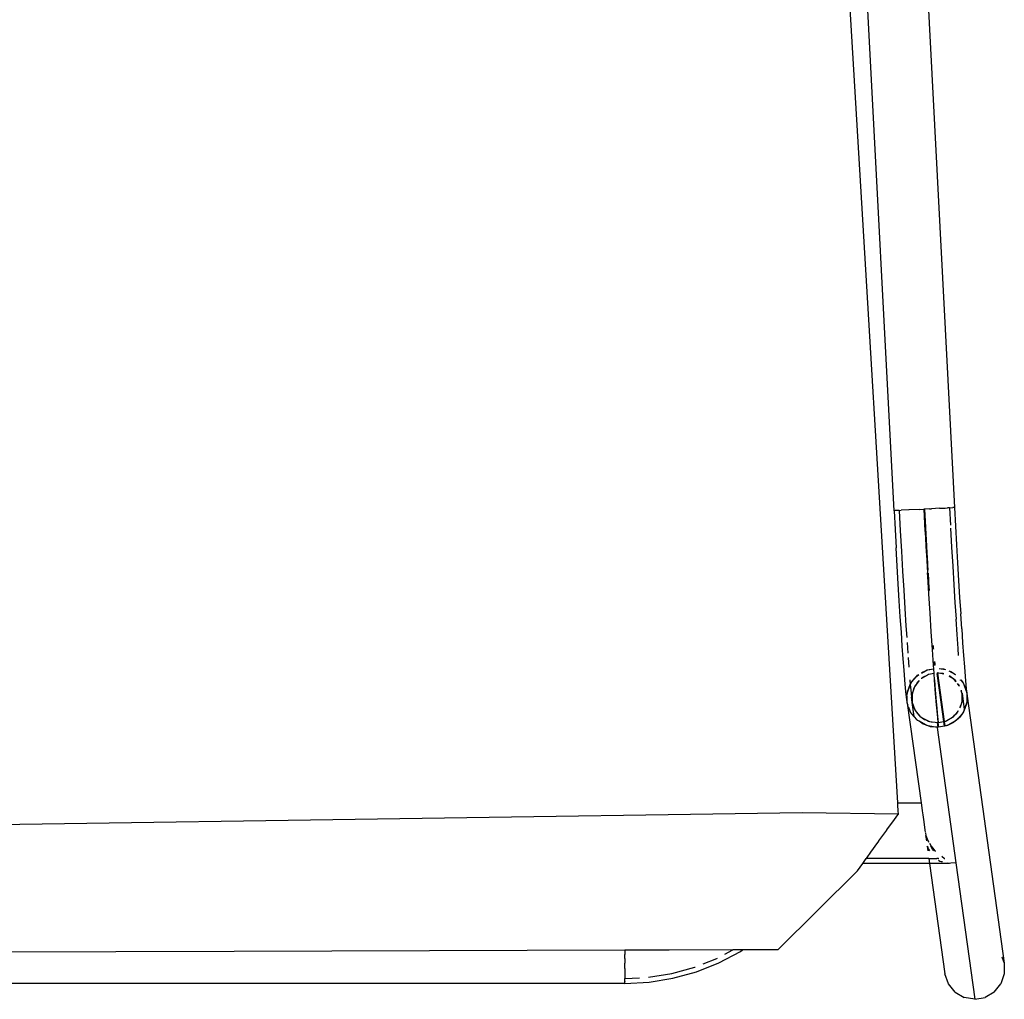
# Model space of a CAD drawing. Header units: millimetres. Extents: x 5678 to 25228, y 1791 to 30190.
# Tile 39 of 63: x 21920 to 22281, y 18213 to 18573. Entities that reach past the tile are written whole.
import ezdxf

# ---------------------------------------------------------------- set-up
doc = ezdxf.new("R2010")
doc.units = ezdxf.units.MM
doc.layers.add('furn', color=34, linetype='Continuous')

# ---------------------------------------------------------------- blocks, each defined once
blk = doc.blocks.new('ff')
for p, q in [((95891.72, 21002.24), (95889.22, 20999.17)), ((95891.72, 21002.24), (95895.1, 21004.24)), ((95898.95, 21004.94), (95895.1, 21004.24)), ((95898.95, 21004.94), (95902.82, 21004.24)), ((95906.01, 20953.95), (95898.95, 21004.94)), ((95906.23, 21002.24), (95902.82, 21004.24)), ((95906.23, 21002.24), (95908.76, 20999.17)), ((95887.9, 20995.41), (95889.22, 20999.17)), ((95908.76, 20999.17), (95910.13, 20995.41)), ((96020.5, 20998.53), (96011.56, 20997.07)), ((96029.55, 20999.02), (96020.5, 20998.53)), ((96029.55, 20999.08), (96481.2, 20999.08)), ((96029.55, 20999.02), (96029.55, 20999.08)), ((96029.55, 20999.02), (96029.55, 20998.4)), ((96029.55, 20998.23), (96029.55, 20998.4)), ((96029.55, 20998.23), (96029.55, 20997.22)), ((95887.92, 20991.4), (95887.9, 20995.41)), ((95915.83, 20954.2), (95910.13, 20995.41)), ((96002.83, 20994.65), (95994.41, 20991.3)), ((96011.56, 20997.07), (96002.83, 20994.65)), ((96011.95, 20995.31), (96003.41, 20992.95)), ((96020.64, 20996.73), (96011.95, 20995.31)), ((96029.55, 20997.22), (96024.05, 20996.92)), ((96029.55, 20996.44), (96029.55, 20997.22)), ((96029.55, 20994.26), (96029.55, 20996.44)), ((96029.55, 20993.44), (96029.55, 20994.26)), ((95888.78, 20989.03), (95887.92, 20991.4)), ((95901.74, 20891.79), (95887.92, 20991.4)), ((95994.41, 20991.3), (95986.41, 20987.07)), ((96000.27, 20991.7), (95995.17, 20989.68)), ((96003.41, 20992.95), (96003.25, 20992.89)), ((96029.55, 20993.44), (96029.55, 20991.4)), ((96029.55, 20989.76), (96029.55, 20991.4)), ((95986.41, 20987.07), (95985.56, 20986.5)), ((95992.26, 20988.14), (95989.19, 20986.51)), ((95995.17, 20989.68), (95994.98, 20989.57)), ((96029.55, 20989.76), (96029.55, 20988.24)), ((96029.55, 20986.64), (96029.55, 20988.24)), ((96029.55, 20986.64), (96175.27, 20987.1)), ((96175.27, 20987.1), (96481.2, 20988.08)), ((95942.7, 20956.96), (95972.39, 20986.46)), ((95972.39, 20986.46), (95985.56, 20986.5)), ((95985.56, 20986.5), (95986.93, 20986.5)), ((95986.93, 20986.5), (95987.12, 20986.5)), ((95987.12, 20986.5), (95989.19, 20986.51)), ((95989.19, 20986.51), (96012.93, 20986.58)), ((96012.93, 20986.58), (96013.63, 20986.59)), ((96013.63, 20986.59), (96014.1, 20986.59)), ((96014.1, 20986.59), (96029.55, 20986.64)), ((95906.01, 20953.95), (95907.88, 20954.15)), ((95913, 20903.41), (95906.01, 20953.95)), ((95907.88, 20954.15), (95908.3, 20954.2)), ((95908.3, 20954.2), (95909.74, 20954.2)), ((95908.3, 20954.2), (95908.98, 20954.06)), ((95909.74, 20954.2), (95911.36, 20954.2)), ((95910.91, 20953.66), (95911.43, 20953.56)), ((95911.36, 20954.2), (95912.87, 20954.2)), ((95912.87, 20954.2), (95914.02, 20954.2)), ((95914.02, 20954.2), (95914.99, 20954.2)), ((95914.99, 20954.2), (95915.47, 20954.2)), ((95915.47, 20954.2), (95915.83, 20954.2)), ((95916.08, 20952.37), (95915.83, 20954.2)), ((95915.83, 20954.2), (95940.71, 20954.2)), ((95940.71, 20954.2), (95939.41, 20952.39)), ((95942.7, 20956.96), (95940.71, 20954.2)), ((95910.17, 20952.37), (95910.07, 20952.41)), ((95911.26, 20951.51), (95910.17, 20952.37)), ((95911.43, 20953.56), (95911.99, 20953.45)), ((95911.99, 20953.45), (95912.45, 20953.1)), ((95912.39, 20952.39), (95912.36, 20952.37)), ((95912.46, 20952.37), (95912.39, 20952.39)), ((95912.46, 20952.37), (95913.12, 20952.37)), ((95914.23, 20952.37), (95913.12, 20952.37)), ((95915.24, 20952.37), (95914.23, 20952.37)), ((95915.71, 20952.37), (95915.24, 20952.37)), ((95916.08, 20952.37), (95915.71, 20952.37)), ((95916.08, 20952.37), (95939.41, 20952.39)), ((95939.39, 20952.37), (95937.42, 20949.64)), ((95939.41, 20952.39), (95939.39, 20952.37)), ((95913.78, 20949.54), (95913.61, 20949.67)), ((95914.69, 20948.41), (95913.78, 20949.54)), ((95914.21, 20949.54), (95914.64, 20948.89)), ((95914.64, 20948.89), (95915.38, 20947.76)), ((95915.22, 20947.76), (95914.69, 20948.41)), ((95915.88, 20946.64), (95915.22, 20947.76)), ((95916.16, 20948.87), (95915.83, 20949.55)), ((95916, 20949.54), (95916.11, 20949.26)), ((95916.06, 20946.4), (95916.13, 20946.21)), ((95916.11, 20949.26), (95916.6, 20948.04)), ((95916.42, 20948.35), (95916.16, 20948.87)), ((95916.58, 20947.76), (95916.42, 20948.35)), ((95916.72, 20947.76), (95916.47, 20949.54)), ((95916.6, 20948.04), (95916.65, 20947.76)), ((95936.07, 20947.76), (95934.71, 20945.88)), ((95937.35, 20949.54), (95936.07, 20947.76)), ((95937.42, 20949.64), (95937.35, 20949.54)), ((95916.35, 20945.83), (95916.13, 20946.21)), ((95916.66, 20945.04), (95916.35, 20945.83)), ((95916.45, 20945.83), (95916.6, 20945.49)), ((95916.6, 20945.49), (95916.85, 20944.92)), ((95917.14, 20943.79), (95916.66, 20945.04)), ((95916.85, 20944.92), (95917.14, 20943.79)), ((95917.27, 20943.79), (95916.99, 20945.83)), ((95917.34, 20942.8), (95917.14, 20943.79)), ((95933.21, 20943.79), (95931.75, 20941.77)), ((95934.67, 20945.83), (95933.21, 20943.79)), ((95934.71, 20945.88), (95934.67, 20945.83)), ((95963.3, 20935.29), (96545.44, 20944.1)), ((95917.54, 20941.8), (95917.44, 20942.52)), ((95917.56, 20941.73), (95917.54, 20941.8)), ((95917.56, 20941.69), (95917.56, 20941.73)), ((95918.1, 20937.79), (95917.56, 20941.69)), ((95931.72, 20941.73), (95928.88, 20937.79)), ((95931.75, 20941.77), (95931.72, 20941.73)), ((95918.34, 20936.05), (95918.1, 20937.79)), ((95918.55, 20934.53), (95918.34, 20936.05)), ((95927.64, 20936.07), (95927.43, 20935.78)), ((95927.43, 20935.78), (95963.3, 20935.29)), ((95927.43, 20935.78), (95927.5, 20934.53)), ((95928.88, 20937.79), (95927.64, 20936.07)), ((95918.84, 20932.4), (95918.55, 20934.53)), ((95918.95, 20931.63), (95918.84, 20932.4)), ((95927.68, 20931.63), (95918.95, 20931.63)), ((95924.11, 20894.36), (95918.95, 20931.63)), ((95927.5, 20934.53), (95927.63, 20932.43)), ((95927.63, 20932.43), (95927.68, 20931.63)), ((95927.68, 20931.63), (95960.12, 20390.46)), ((95906.22, 20901.05), (95908.63, 20902.43)), ((95906.91, 20901.62), (95908.63, 20902.43)), ((95908.63, 20902.43), (95909.33, 20902.76)), ((95908.63, 20902.43), (95909.14, 20902.72)), ((95909.14, 20902.72), (95909.33, 20902.76)), ((95909.33, 20902.76), (95910.02, 20902.88)), ((95909.33, 20902.76), (95909.57, 20902.87)), ((95909.57, 20902.87), (95912.47, 20903.4)), ((95910.02, 20902.88), (95910.26, 20902.92)), ((95910.02, 20902.88), (95910.26, 20901.19)), ((95910.26, 20902.92), (95912.48, 20903.32)), ((95910.26, 20902.92), (95910.49, 20901.23)), ((95912.48, 20903.32), (95912.47, 20903.4)), ((95912.47, 20903.4), (95912.76, 20903.37)), ((95912.48, 20903.32), (95912.76, 20903.37)), ((95912.68, 20901.62), (95912.48, 20903.32)), ((95912.76, 20903.37), (95913, 20903.41)), ((95913, 20901.65), (95912.76, 20903.37)), ((95912.76, 20903.37), (95913.62, 20903.31)), ((95913, 20903.41), (95913.62, 20903.31)), ((95913.62, 20903.31), (95915.4, 20903.17)), ((95913.62, 20903.31), (95916.3, 20902.86)), ((95915.4, 20903.17), (95916.3, 20902.86)), ((95916.3, 20902.86), (95916.86, 20902.77)), ((95916.3, 20902.86), (95917.33, 20902.51)), ((95916.86, 20902.77), (95917.33, 20902.51)), ((95917.33, 20902.51), (95918.17, 20902.21)), ((95917.33, 20902.51), (95919.73, 20901.16)), ((95918.17, 20902.21), (95919.73, 20901.16)), ((95903.64, 20898.31), (95905.39, 20900.36)), ((95903.64, 20898.31), (95904.66, 20899.75)), ((95904.66, 20899.75), (95905.39, 20900.36)), ((95906.46, 20898.92), (95905.15, 20897.38)), ((95905.39, 20900.36), (95906.22, 20901.05)), ((95905.39, 20900.36), (95905.75, 20900.79)), ((95906.46, 20898.92), (95905.56, 20898.06)), ((95905.75, 20900.79), (95906.22, 20901.05)), ((95906.22, 20901.05), (95906.91, 20901.62)), ((95907.2, 20899.6), (95906.46, 20898.92)), ((95906.91, 20899.44), (95906.46, 20898.92)), ((95907.2, 20899.6), (95906.91, 20899.44)), ((95909.39, 20900.86), (95907.2, 20899.6)), ((95907.51, 20899.9), (95907.2, 20899.6)), ((95909.39, 20900.86), (95907.51, 20899.9)), ((95909.76, 20901.07), (95909.39, 20900.86)), ((95909.83, 20901.08), (95909.76, 20901.07)), ((95909.9, 20901.12), (95909.83, 20901.08)), ((95910.26, 20901.19), (95909.9, 20901.12)), ((95910.49, 20901.23), (95910.26, 20901.19)), ((95910.26, 20901.19), (95912.75, 20883.19)), ((95912.55, 20901.63), (95910.49, 20901.23)), ((95910.49, 20901.23), (95912.97, 20883.31)), ((95912.68, 20901.62), (95912.55, 20901.63)), ((95912.82, 20899.42), (95912.55, 20901.63)), ((95912.8, 20901.61), (95912.68, 20901.62)), ((95912.72, 20901.32), (95912.68, 20901.62)), ((95913.01, 20898.5), (95912.72, 20901.32)), ((95913, 20901.65), (95912.8, 20901.61)), ((95913.66, 20901.53), (95912.8, 20901.61)), ((95913.13, 20896.36), (95912.82, 20899.42)), ((95913.66, 20901.53), (95913, 20901.65)), ((95913.32, 20894.96), (95913.01, 20898.5)), ((95915.24, 20901.4), (95913.66, 20901.53)), ((95915.8, 20901.18), (95913.66, 20901.53)), ((95915.8, 20901.18), (95915.24, 20901.4)), ((95916.24, 20901.11), (95915.8, 20901.18)), ((95916.8, 20900.79), (95915.8, 20901.18)), ((95916.8, 20900.79), (95916.24, 20901.11)), ((95917.74, 20900.43), (95916.8, 20900.79)), ((95918.53, 20899.83), (95916.8, 20900.79)), ((95918.53, 20899.83), (95917.74, 20900.43)), ((95919.09, 20899.51), (95918.53, 20899.83)), ((95919.38, 20899.18), (95918.53, 20899.83)), ((95919.38, 20899.18), (95919.09, 20899.51)), ((95919.86, 20898.81), (95919.38, 20899.18)), ((95920.77, 20897.57), (95919.38, 20899.18)), ((95919.73, 20901.16), (95920.25, 20900.87)), ((95919.73, 20901.16), (95920.37, 20900.73)), ((95920.77, 20897.57), (95919.86, 20898.81)), ((95920.25, 20900.87), (95920.37, 20900.73)), ((95920.37, 20900.73), (95920.59, 20900.59)), ((95920.37, 20900.73), (95920.51, 20900.57)), ((95920.59, 20900.59), (95922.49, 20898.4)), ((95920.6, 20900.46), (95921.6, 20899.3)), ((95921.6, 20899.3), (95922.3, 20894.19)), ((95921.6, 20899.3), (95922.62, 20898.12)), ((95901.96, 20894.4), (95902.84, 20896.76)), ((95901.98, 20894.66), (95902.98, 20897.38)), ((95902.84, 20896.76), (95903.16, 20897.63)), ((95903.67, 20890.71), (95902.84, 20896.76)), ((95902.98, 20897.38), (95903.16, 20897.63)), ((95903.16, 20897.63), (95903.64, 20898.31)), ((95903.16, 20897.63), (95903.23, 20897.84)), ((95903.23, 20897.84), (95903.64, 20898.31)), ((95904.21, 20895.77), (95903.91, 20894.57)), ((95904.25, 20895.48), (95903.91, 20894.57)), ((95904.45, 20896.18), (95904.21, 20895.77)), ((95905.15, 20897.38), (95904.96, 20897.16)), ((95905.15, 20897.38), (95904.97, 20897.07)), ((95905.56, 20898.06), (95905.15, 20897.38)), ((95913.47, 20892.48), (95913.13, 20896.36)), ((95913.67, 20890.73), (95913.32, 20894.96)), ((95921.2, 20897.06), (95920.77, 20897.57)), ((95921.27, 20896.88), (95920.77, 20897.57)), ((95921.27, 20896.88), (95921.2, 20897.06)), ((95921.42, 20896.67), (95921.27, 20896.88)), ((95922.3, 20894.19), (95921.27, 20896.88)), ((95922.3, 20894.19), (95921.42, 20896.67)), ((95922.49, 20898.4), (95922.62, 20898.12)), ((95922.62, 20898.12), (95922.98, 20897.38)), ((95922.62, 20898.12), (95922.77, 20897.95)), ((95922.77, 20897.95), (95922.98, 20897.38)), ((95922.98, 20897.38), (95923.74, 20895.8)), ((95922.98, 20897.38), (95923.51, 20895.95)), ((95923.74, 20895.8), (95923.91, 20894.88)), ((95923.83, 20895.11), (95923.91, 20894.88)), ((95923.91, 20894.88), (95924.11, 20894.36)), ((95923.91, 20894.88), (95924.11, 20893.83)), ((95901.74, 20891.79), (95901.89, 20893.64)), ((95901.89, 20890.93), (95901.74, 20891.79)), ((95901.89, 20890.48), (95901.74, 20891.79)), ((95901.89, 20893.64), (95901.96, 20894.4)), ((95901.89, 20894.23), (95901.96, 20894.4)), ((95901.89, 20893.64), (95901.89, 20894.23)), ((95901.89, 20890.93), (95901.89, 20893.64)), ((95901.96, 20894.4), (95901.98, 20894.66)), ((95903.67, 20893.48), (95903.57, 20893.2)), ((95903.57, 20893.2), (95903.57, 20893.14)), ((95903.58, 20892.95), (95903.67, 20891.12)), ((95903.91, 20894.57), (95903.67, 20893.93)), ((95903.91, 20894.57), (95903.67, 20893.61)), ((95903.67, 20893.93), (95903.67, 20893.61)), ((95903.67, 20893.61), (95903.67, 20893.48)), ((95903.67, 20893.06), (95903.67, 20891.12)), ((95913.84, 20887.83), (95913.47, 20892.48)), ((95922.31, 20894.11), (95922.3, 20894.19)), ((95922.33, 20894.04), (95922.31, 20894.11)), ((95922.33, 20894.04), (95922.33, 20893.96)), ((95922.33, 20893.96), (95922.54, 20892.19)), ((95922.33, 20893.63), (95922.33, 20893.96)), ((95922.43, 20891.55), (95922.33, 20893.63)), ((95922.33, 20891.15), (95922.33, 20893.63)), ((95922.33, 20891.15), (95922.43, 20891.55)), ((95922.82, 20889.43), (95922.54, 20892.19)), ((95924.12, 20891.3), (95924.04, 20890.35)), ((95924.11, 20894.36), (95924.11, 20893.83)), ((95924.11, 20893.83), (95924.11, 20891.64)), ((95924.11, 20893.83), (95924.26, 20892.97)), ((95924.12, 20891.3), (95924.11, 20890.53)), ((95924.26, 20892.97), (95924.14, 20891.56)), ((95924.26, 20892.97), (95924.48, 20891.18)), ((95924.48, 20891.18), (95924.73, 20888.74)), ((95902.09, 20889.88), (95901.89, 20890.93)), ((95901.89, 20890.48), (95901.89, 20890.93)), ((95901.89, 20890.4), (95901.89, 20890.48)), ((95901.91, 20890.35), (95901.89, 20890.4)), ((95901.95, 20889.99), (95901.91, 20890.35)), ((95902.09, 20889.88), (95901.91, 20890.35)), ((95902.2, 20887.55), (95901.95, 20889.99)), ((95902.26, 20888.96), (95902.09, 20889.88)), ((95903.02, 20887.38), (95902.09, 20889.88)), ((95902.48, 20884.49), (95902.2, 20887.55)), ((95903.02, 20887.38), (95902.26, 20888.96)), ((95903.67, 20891.12), (95903.67, 20890.71)), ((95903.67, 20890.71), (95903.69, 20890.65)), ((95903.69, 20890.65), (95903.7, 20890.57)), ((95903.7, 20890.57), (95903.82, 20889.56)), ((95903.7, 20890.57), (95904.01, 20889.8)), ((95904.01, 20889.8), (95903.98, 20889.76)), ((95904.67, 20888.04), (95904.65, 20887.98)), ((95904.65, 20887.98), (95904.73, 20887.88)), ((95904.73, 20887.88), (95905.35, 20887.03)), ((95904.73, 20887.88), (95904.8, 20887.7)), ((95904.8, 20887.7), (95905.35, 20887.03)), ((95914.05, 20885.85), (95913.67, 20890.73)), ((95914, 20885.73), (95913.84, 20887.83)), ((95920.85, 20887.38), (95921.39, 20888.3)), ((95920.85, 20887.38), (95921.2, 20887.79)), ((95921.2, 20887.79), (95921.39, 20888.3)), ((95921.39, 20888.3), (95922.09, 20890.18)), ((95921.39, 20888.3), (95921.79, 20888.99)), ((95921.79, 20888.99), (95922.09, 20890.18)), ((95922.09, 20890.18), (95922.33, 20891.15)), ((95922.09, 20890.18), (95922.33, 20890.83)), ((95922.33, 20890.83), (95922.33, 20891.15)), ((95922.99, 20887.52), (95922.82, 20889.43)), ((95922.99, 20887.52), (95922.84, 20887.13)), ((95924.04, 20890.35), (95922.99, 20887.52)), ((95923.02, 20887.38), (95922.99, 20887.52)), ((95924.02, 20890.1), (95923.02, 20887.38)), ((95924.04, 20890.35), (95924.02, 20890.1)), ((95924.11, 20890.53), (95924.04, 20890.35)), ((95924.73, 20888.74), (95925.01, 20885.67)), ((95902.78, 20880.83), (95902.48, 20884.49)), ((95903.38, 20886.64), (95903.02, 20887.38)), ((95903.23, 20886.8), (95903.02, 20887.38)), ((95903.38, 20886.64), (95903.23, 20886.8)), ((95904.08, 20885.82), (95903.38, 20886.64)), ((95903.51, 20886.36), (95903.38, 20886.64)), ((95904.09, 20885.69), (95903.51, 20886.36)), ((95904.15, 20885.62), (95904.12, 20885.65)), ((95904.2, 20885.68), (95904.15, 20885.75)), ((95904.2, 20885.98), (95904.22, 20885.7)), ((95905.91, 20886.41), (95906.62, 20885.58)), ((95905.92, 20886.25), (95906.14, 20885.94)), ((95906.14, 20885.94), (95906.62, 20885.58)), ((95906.62, 20885.58), (95906.91, 20885.24)), ((95906.62, 20885.58), (95907.45, 20884.95)), ((95906.91, 20885.24), (95907.45, 20884.95)), ((95907.45, 20884.95), (95908.46, 20884.39)), ((95907.45, 20884.95), (95908.26, 20884.33)), ((95908.26, 20884.33), (95908.47, 20884.25)), ((95914.23, 20883.33), (95914.05, 20885.85)), ((95916.24, 20883.69), (95916.61, 20883.9)), ((95916.61, 20883.9), (95918.8, 20885.15)), ((95916.61, 20883.9), (95918.49, 20884.86)), ((95918.49, 20884.86), (95918.8, 20885.15)), ((95918.8, 20885.15), (95918.86, 20885.21)), ((95918.8, 20885.15), (95918.89, 20885.2)), ((95919.65, 20885.97), (95920.85, 20887.38)), ((95919.65, 20885.95), (95920.44, 20886.69)), ((95920.61, 20884.4), (95919.81, 20883.73)), ((95920.25, 20883.97), (95919.81, 20883.73)), ((95920.61, 20884.4), (95920.25, 20883.97)), ((95920.44, 20886.69), (95920.85, 20887.38)), ((95922.36, 20886.45), (95920.61, 20884.4)), ((95921.34, 20885.01), (95920.61, 20884.4)), ((95922.36, 20886.45), (95921.34, 20885.01)), ((95922.84, 20887.13), (95922.36, 20886.45)), ((95922.77, 20886.92), (95922.36, 20886.45)), ((95922.84, 20887.13), (95922.77, 20886.92)), ((95923, 20887.35), (95922.84, 20887.13)), ((95923.02, 20887.38), (95923, 20887.35)), ((95923.13, 20885.94), (95923, 20887.35)), ((95923.15, 20885.7), (95923.13, 20885.94)), ((95925.01, 20885.67), (95925.31, 20882.01)), ((95903.1, 20876.61), (95902.78, 20880.83)), ((95907.83, 20882.54), (95906.11, 20883.7)), ((95908.61, 20882.27), (95906.11, 20883.7)), ((95908.61, 20882.27), (95907.83, 20882.54)), ((95910.6, 20881.58), (95909.86, 20881.84)), ((95912.19, 20881.46), (95909.87, 20881.87)), ((95910.45, 20883.48), (95910.76, 20883.36)), ((95910.47, 20883.53), (95912.34, 20883.22)), ((95912.19, 20881.46), (95910.6, 20881.58)), ((95910.76, 20883.36), (95912.34, 20883.22)), ((95912.34, 20883.22), (95912.75, 20883.19)), ((95912.75, 20883.19), (95912.91, 20883.17)), ((95912.75, 20883.19), (95912.89, 20883.13)), ((95912.75, 20883.19), (95912.79, 20882.88)), ((95913.67, 20880.25), (95913.75, 20879.54)), ((95913.77, 20880.26), (95913.9, 20878.95)), ((95914.23, 20883.28), (95916.1, 20883.64)), ((95914.23, 20883.33), (95916.1, 20883.64)), ((95914.23, 20883.28), (95914.23, 20883.33)), ((95914.36, 20881.59), (95914.23, 20883.28)), ((95916.67, 20882), (95914.36, 20881.59)), ((95916.43, 20881.89), (95914.36, 20881.51)), ((95914.36, 20881.51), (95914.36, 20881.59)), ((95914.44, 20880.36), (95914.36, 20881.51)), ((95914.4, 20880.25), (95914.39, 20880.36)), ((95914.86, 20874.33), (95914.44, 20880.36)), ((95916.1, 20883.64), (95916.17, 20883.68)), ((95916.17, 20883.68), (95916.24, 20883.69)), ((95916.67, 20882), (95916.43, 20881.89)), ((95917.37, 20882.33), (95916.67, 20882)), ((95916.86, 20882.03), (95916.67, 20882)), ((95917.37, 20882.33), (95916.86, 20882.03)), ((95918.81, 20883.15), (95917.37, 20882.33)), ((95918.72, 20882.96), (95917.37, 20882.33)), ((95923.79, 20877.37), (95923.52, 20880.97)), ((95925.31, 20882.01), (95925.63, 20877.79)), ((95903.45, 20871.87), (95903.1, 20876.61)), ((95904.97, 20876.64), (95905.17, 20873.94)), ((95913.75, 20879.54), (95913.83, 20878.77)), ((95925.63, 20877.79), (95925.97, 20873.05)), ((95905.17, 20873.94), (95905.54, 20868.71)), ((95914.24, 20874.24), (95914.29, 20873.72)), ((95914.29, 20873.72), (95914.35, 20872.91)), ((95914.3, 20874.25), (95914.4, 20873.04)), ((95914.82, 20874.22), (95914.81, 20874.32)), ((95915.29, 20867.8), (95914.86, 20874.33)), ((95924.2, 20871.69), (95923.91, 20875.69)), ((95925.97, 20873.05), (95926.33, 20867.83)), ((95903.81, 20866.65), (95903.45, 20871.87)), ((95924.61, 20865.53), (95924.32, 20869.91)), ((95903.81, 20866.65), (95904.18, 20861)), ((95905.54, 20868.71), (95905.92, 20862.97)), ((95915.73, 20860.84), (95915.29, 20867.8)), ((95925.03, 20859.09), (95924.61, 20865.53)), ((95926.33, 20867.83), (95926.71, 20862.18)), ((95906.32, 20856.77), (95905.92, 20862.97)), ((95926.71, 20862.18), (95927.09, 20856.16)), ((95904.56, 20854.98), (95904.18, 20861)), ((95916.18, 20853.51), (95915.73, 20860.84)), ((95925.45, 20852.26), (95925.03, 20859.09)), ((95904.94, 20848.65), (95904.56, 20854.98)), ((95906.73, 20850.18), (95906.32, 20856.77)), ((95927.09, 20856.16), (95927.47, 20849.83)), ((95915.82, 20852.38), (95915.79, 20852.28)), ((95915.79, 20852.28), (95916.01, 20849.34)), ((95916.14, 20853.41), (95916.18, 20853.51)), ((95916.52, 20847.11), (95916.14, 20853.41)), ((95925.87, 20845.09), (95925.45, 20852.26)), ((95905.33, 20842.05), (95904.94, 20848.65)), ((95907.14, 20843.28), (95906.73, 20850.18)), ((95916.01, 20849.34), (95916.02, 20848.55)), ((95916.02, 20848.55), (95916.19, 20845.85)), ((95916.02, 20848.55), (95916.22, 20845.85)), ((95916.59, 20845.88), (95916.52, 20847.11)), ((95916.63, 20845.89), (95916.52, 20847.11)), ((95927.47, 20849.83), (95927.86, 20843.23)), ((95916.29, 20844.78), (95916.26, 20844.68)), ((95916.26, 20844.68), (95916.4, 20842.8)), ((95916.6, 20845.79), (95916.63, 20845.89)), ((95916.99, 20838.88), (95916.6, 20845.79)), ((95926.3, 20837.68), (95925.87, 20845.09)), ((95905.72, 20835.26), (95905.33, 20842.05)), ((95907.55, 20836.13), (95907.14, 20843.28)), ((95916.4, 20842.8), (95916.41, 20842.2)), ((95916.41, 20842.2), (95916.8, 20836)), ((95927.86, 20843.23), (95928.25, 20836.44)), ((95907.94, 20829.01), (95907.55, 20836.13)), ((95917.07, 20838.04), (95916.99, 20838.88)), ((95917.46, 20830.46), (95917.07, 20838.04)), ((95926.72, 20830.1), (95926.3, 20837.68)), ((95928.63, 20829.52), (95928.25, 20836.44)), ((95906.1, 20828.34), (95905.72, 20835.26)), ((95916.8, 20836), (95916.79, 20835.59)), ((95916.79, 20835.59), (95917.19, 20829.01)), ((95917.19, 20829.01), (95917.16, 20828.8)), ((95917.16, 20828.8), (95917.53, 20821.93)), ((95917.16, 20828.8), (95917.56, 20821.93)), ((95917.51, 20830.03), (95917.46, 20830.46)), ((95917.94, 20821.95), (95917.51, 20830.03)), ((95917.91, 20821.95), (95917.51, 20830.03)), ((95927.13, 20822.43), (95926.72, 20830.1)), ((95929, 20822.53), (95928.63, 20829.52)), ((95906.47, 20821.35), (95906.1, 20828.34)), ((95908.35, 20821.45), (95908, 20827.91)), ((95906.47, 20821.35), (95907.15, 20821.38)), ((95925.62, 20455.96), (95906.47, 20821.35)), ((95908.35, 20821.45), (95907.15, 20821.38)), ((95908.4, 20821.45), (95908.35, 20821.45)), ((95908.35, 20821.45), (95908.4, 20821.45)), ((95908.4, 20821.45), (95909.11, 20821.49)), ((95909.92, 20821.53), (95909.11, 20821.49)), ((95912.11, 20821.64), (95909.92, 20821.53)), ((95912.11, 20821.64), (95915.02, 20821.8)), ((95915.78, 20821.84), (95915.02, 20821.8)), ((95915.78, 20821.84), (95917.53, 20821.93)), ((95917.53, 20821.93), (95917.56, 20821.93)), ((95917.56, 20821.93), (95917.91, 20821.95)), ((95917.91, 20821.95), (95917.94, 20821.95)), ((95919.69, 20822.04), (95917.94, 20821.95)), ((95919.69, 20822.04), (95923.37, 20822.23)), ((95923.37, 20822.23), (95923.55, 20822.24)), ((95923.55, 20822.24), (95926.37, 20822.39)), ((95927.13, 20822.43), (95926.37, 20822.39)), ((95927.13, 20822.43), (95928.32, 20822.49)), ((95928.32, 20822.49), (95928.67, 20822.51)), ((95928.67, 20822.51), (95929, 20822.53)), ((95929, 20822.53), (95948.15, 20457.15))]:
    blk.add_line(p, q)

msp = doc.modelspace()

# ---------------------------------------------------------------- block references
at = {"layer": 'furn', "xscale": 0.9837537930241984, "yscale": 0.9837537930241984, "zscale": 0.9837537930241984, "rotation": 180}
msp.add_blockref('ff', (116611.435, 38876.883, 0.495), dxfattribs=at)

doc.saveas('drawing.dxf')
